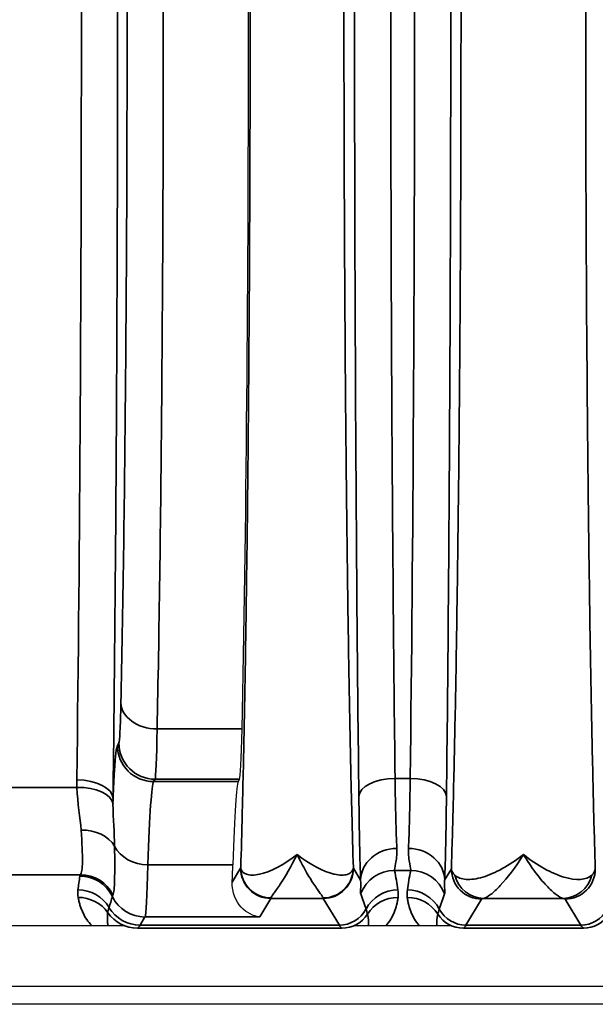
# Model space of a CAD drawing. Header units: millimetres. Extents: x 399 to 6233, y -1870 to 1602.
# Tile 244 of 256: x 3714 to 3724, y 463 to 479. Entities that reach past the tile are written whole.
import ezdxf

# ---------------------------------------------------------------- set-up
doc = ezdxf.new("R2010")
doc.units = ezdxf.units.MM
doc.layers.add('S40', color=7, linetype='Continuous')
doc.layers.add('可見 (ISO)', color=7, linetype='Continuous', lineweight=25)
doc.layers.add('窄部可見 (ISO)', color=7, linetype='Continuous', lineweight=35)

# ---------------------------------------------------------------- blocks, each defined once
blk = doc.blocks.new('S40-下視-02')
at = {"layer": '可見 (ISO)'}
for p, q in [((-39.952, -12.773), (-39.976, -12.814)), ((-41.491, -14.75), (-41.491, -14.75)), ((-41.87, -15.2), (-44.55, -15.2)), ((-36.45, -15.2), (-38.05, -15.2)), ((-52.25, -16.2), (52.25, -16.2)), ((56.5, -16.5), (-56.5, -16.5))]:
    blk.add_line(p, q, dxfattribs=at)
for centre, major_axis, ratio, start_param, end_param in [((-40.15, 0), (0, -16.531), 0.020947, 0.763507, 2.378086), ((-39.954, -9.775), (0, -3), 0.020947, 0.034907, 0.763507), ((-39.97, -20.809), (0, 8), 0.020947, 0.034907, 0.596976), ((-40.123, -10.056), (0, -5.001), 0.020942, 0.485675, 0.596874)]:
    blk.add_ellipse(centre, major_axis=major_axis, ratio=ratio, start_param=start_param, end_param=end_param, dxfattribs=at)
blk.add_open_spline([(-39.619, -15.054), (-39.723, -15.042), (-39.837, -14.989), (-40.015, -14.793), (-40.081, -14.65), (-40.074, -14.479)], degree=3, knots=[-0.6655719, -0.6655719, -0.6655719, -0.6655719, -0.555783, -0.555783, -0.4460779, -0.4460779, -0.4460779, -0.4460779], dxfattribs=at)
at = {"layer": '窄部可見 (ISO)'}
for p, q in [((-41.319, -11.942), (-39.91, -11.942)), ((-41.976, -12.214), (-41.952, -12.174)), ((-41.352, -12.773), (-41.376, -12.814)), ((-41.376, -12.814), (-39.976, -12.814)), ((-39.952, -12.773), (-41.352, -12.773)), ((-37.376, -12.762), (-37.124, -12.762)), ((-43.849, -12.909), (-42.648, -12.909)), ((-40.064, -14.192), (-41.471, -14.192)), ((-40.074, -14.479), (-39.935, -14.247)), ((-38.065, -14.247), (-37.946, -14.445)), ((-37.116, -14.285), (-37.384, -14.285)), ((-36.554, -14.445), (-36.442, -14.26)), ((-42.588, -14.355), (-43.877, -14.355)), ((-39.435, -14.747), (-39.619, -15.054)), ((-38.565, -14.747), (-39.435, -14.747)), ((-38.299, -15.19), (-38.565, -14.747)), ((-35.943, -14.759), (-36.201, -15.19)), ((-34.593, -14.747), (-35.907, -14.747)), ((-34.299, -15.19), (-34.557, -14.759)), ((-41.52, -15.054), (-41.601, -15.19)), ((-39.619, -15.054), (-41.52, -15.054)), ((-41.644, -15.241), (-41.648, -15.243)), ((-38.256, -15.241), (-41.644, -15.241)), ((-41.601, -15.19), (-38.299, -15.19)), ((-38.252, -15.243), (-38.256, -15.241)), ((-36.244, -15.241), (-36.248, -15.243)), ((-34.256, -15.241), (-36.244, -15.241)), ((-36.201, -15.19), (-34.299, -15.19)), ((-34.252, -15.243), (-34.256, -15.241))]:
    blk.add_line(p, q, dxfattribs=at)
for centre, major_axis, ratio, start_param, end_param in [((-43.11, 0), (0, 25), 0.02145, 4.175555, 4.712389), ((-37.61, 0), (0, 26), 0.02143, 4.199317, 4.712389), ((-41.319, -11.509), (-0.6, 0.013), 0.722333, 0.030288, 1.586603), ((-41.376, -12.214), (0.515, -0.309), 0.999172, 3.682263, 5.252328), ((-41.352, -12.174), (0.515, -0.309), 0.999172, 3.682263, 5.252328), ((-42.649, -13.092), (0.6, -0.007), 0.511389, 0.024373, 1.577171), ((-41.37, -20.812), (0, 8.003), 0.022512, 0.034888, 0.596845), ((-37.376, -13.057), (-0.6, -0.007), 0.49083, 4.706597, 6.259146), ((-37.32, -11.688), (-0.007, 2.58), 0.02502, 2.000071, 2.615298), ((-37.18, -11.688), (0.007, 2.58), 0.02502, 3.667887, 4.283115), ((-37.124, -13.057), (0.6, -0.007), 0.49083, 0.024039, 1.576589), ((-42.648, -13.219), (0.6, 0.017), 0.516223, 0.059539, 1.556187), ((-37.92, -11.768), (0.007, -3.096), 0.02085, 5.141677, 5.75691), ((-36.58, -11.768), (-0.007, -3.096), 0.02085, 0.526276, 1.141508), ((-42.578, -14.068), (0.599, 0.031), 0.751758, 0.356231, 1.532192), ((-41.471, -13.696), (0.6, -0.018), 0.826915, 3.562919, 4.737867), ((-37.346, -14.445), (-0.6, -0.023), 0.876399, 4.678969, 6.239685), ((-37.154, -14.445), (0.6, -0.023), 0.876399, 0.0435, 1.604216), ((-41.517, -10.94), (-0.005, -4.117), 0.020059, 0.038066, 0.660084), ((-39.938, -12.495), (-0.002, 1.753), 0.025123, 3.183353, 3.233238), ((-39.435, -14.247), (0.429, -0.257), 0.999172, 3.682263, 5.252328), ((-39.433, -14.241), (-0.482, 0.132), 0.996844, 0.266973, 1.836165), ((-38.565, -14.247), (-0.429, -0.257), 0.999172, 1.030857, 2.600922), ((-38.061, -12.426), (0.002, 1.823), 0.02465, 3.05168, 3.10063), ((-37.384, -14.883), (0.588, 0.12), 0.998201, 1.369933, 2.582126), ((-38.105, -13.851), (-0.587, 1.898), 0.297416, 4.213099, 4.391173), ((-36.395, -13.851), (0.587, 1.898), 0.297416, 1.892012, 2.070087), ((-37.116, -14.883), (0.588, -0.12), 0.998201, 0.559467, 1.77166), ((-41.755, -13.717), (0.629, 2.073), 0.310752, 1.987716, 2.105822), ((-32.529, -14.384), (-10.07, 0), 0.058758, 6.234735, 6.273976), ((-42.599, -14.977), (0.593, -0.094), 0.998229, 0.609389, 1.728149), ((-42.588, -14.954), (0.462, -0.383), 0.997094, 1.147203, 2.260656), ((-35.907, -14.247), (0.093, -0.491), 0.982993, 4.763177, 6.091983), ((-34.593, -14.247), (-0.093, -0.491), 0.982993, 0.191203, 1.520008), ((-42.63, -15.205), (0.596, -0.067), 0.99825, 0.651925, 1.682859), ((-37.328, -15.205), (0.594, 0.083), 0.998238, 1.431986, 2.513646), ((-37.172, -15.205), (0.594, -0.083), 0.998238, 0.627947, 1.709607), ((-42.627, -15.329), (0.591, 0.105), 0.998218, 0.435215, 1.395105), ((2817.871, -17.46), (-2860.258, 0.716), 0.046839, 6.268046, 6.269403), ((-37.889, -7.117), (-4.172, -7.61), 0.009939, 6.191319, 6.234418), ((-41.52, -14.455), (0.515, -0.309), 0.999172, 4.133206, 5.252328), ((-39.437, -11.748), (0, -3), 0.017456, 0.034907, 0.07668), ((-38.563, -11.748), (0, -3), 0.017456, 6.206505, 6.248279), ((-38.752, -13.935), (1.006, -2.097), 0.194686, 0.988663, 1.119241), ((-37.326, -15.329), (0.595, -0.075), 0.998245, 1.696485, 2.702846), ((-37.174, -15.329), (0.595, 0.075), 0.998245, 0.438747, 1.445107), ((-35.748, -13.935), (-1.006, -2.097), 0.194686, 5.163945, 5.294522), ((-41.644, -14.641), (0.333, -0.499), 0.999683, 4.734949, 5.695074), ((-41.601, -14.59), (0.515, -0.309), 0.999172, 4.221065, 5.252328), ((-38.299, -14.69), (-0.429, -0.257), 0.999172, 1.030857, 2.112865), ((-36.201, -14.69), (-0.429, 0.257), 0.999172, 1.028727, 2.110736), ((-34.299, -14.69), (0.429, 0.257), 0.999172, 4.17245, 5.254458), ((-38.256, -14.741), (-0.277, -0.416), 0.999683, 0.588111, 1.594775), ((-38.531, -14.557), (0.641, -0.802), 0.399262, 0.394232, 0.697496), ((-35.969, -14.557), (-0.641, -0.802), 0.399262, 5.585689, 5.888953), ((-36.244, -14.741), (-0.277, 0.416), 0.999683, 1.546818, 2.553481), ((-34.256, -14.741), (0.277, 0.416), 0.999683, 3.729704, 4.736367), ((-41.673, 84.793), (0, -100.043), 0.020817, 0.01396, 0.034899), ((-38.227, 84.793), (0, -100.043), 0.020838, 6.248286, 6.269226), ((-36.273, 84.793), (0, -100.043), 0.020838, 0.01396, 0.034899), ((-34.227, 84.793), (0, -100.043), 0.020838, 6.248286, 6.269226)]:
    blk.add_ellipse(centre, major_axis=major_axis, ratio=ratio, start_param=start_param, end_param=end_param, dxfattribs=at)
for points, knots in [([(-39.933, -14.241), (-39.924, -13.956), (-39.916, -13.653), (-39.908, -13.34), (-39.905, -13.207), (-39.901, -13.07), (-39.898, -12.93), (-39.887, -12.463), (-39.877, -11.965), (-39.867, -11.442), (-39.858, -10.92), (-39.849, -10.373), (-39.841, -9.803), (-39.833, -9.232), (-39.825, -8.635), (-39.819, -8.02), (-39.816, -7.807), (-39.814, -7.593), (-39.812, -7.376), (-39.808, -6.966), (-39.804, -6.549), (-39.801, -6.125), (-39.796, -5.476), (-39.791, -4.809), (-39.788, -4.128), (-39.781, -2.767), (-39.777, -1.391), (-39.777, 0), (-39.777, 1.391), (-39.781, 2.767), (-39.788, 4.128), (-39.791, 4.809), (-39.796, 5.476), (-39.801, 6.124), (-39.804, 6.549), (-39.808, 6.966), (-39.812, 7.376), (-39.814, 7.593), (-39.816, 7.807), (-39.819, 8.02), (-39.825, 8.635), (-39.833, 9.232), (-39.841, 9.802), (-39.849, 10.373), (-39.858, 10.919), (-39.867, 11.442), (-39.877, 11.965), (-39.887, 12.463), (-39.898, 12.93), (-39.901, 13.069), (-39.905, 13.207), (-39.908, 13.34), (-39.916, 13.653), (-39.924, 13.956), (-39.933, 14.241)], [0.0264933, 0.0264933, 0.0264933, 0.0264933, 0.0679433, 0.0679433, 0.0679433, 0.0856819, 0.0856819, 0.0856819, 0.1448706, 0.1448706, 0.1448706, 0.2040592, 0.2040592, 0.2040592, 0.2632479, 0.2632479, 0.2632479, 0.2837247, 0.2837247, 0.2837247, 0.3224365, 0.3224365, 0.3224365, 0.3816251, 0.3816251, 0.3816251, 0.5, 0.5, 0.5, 0.6183797, 0.6183797, 0.6183797, 0.6775684, 0.6775684, 0.6775684, 0.7162875, 0.7162875, 0.7162875, 0.736757, 0.736757, 0.736757, 0.7959457, 0.7959457, 0.7959457, 0.8551343, 0.8551343, 0.8551343, 0.914323, 0.914323, 0.914323, 0.9320642, 0.9320642, 0.9320642, 0.9735116, 0.9735116, 0.9735116, 0.9735116]), ([(-38.067, 14.241), (-38.076, 13.956), (-38.084, 13.653), (-38.092, 13.34), (-38.095, 13.207), (-38.099, 13.07), (-38.102, 12.93), (-38.113, 12.463), (-38.123, 11.965), (-38.133, 11.442), (-38.142, 10.92), (-38.151, 10.373), (-38.159, 9.803), (-38.167, 9.232), (-38.175, 8.635), (-38.181, 8.02), (-38.184, 7.807), (-38.186, 7.593), (-38.188, 7.376), (-38.192, 6.966), (-38.196, 6.549), (-38.199, 6.125), (-38.204, 5.476), (-38.209, 4.809), (-38.212, 4.128), (-38.219, 2.767), (-38.223, 1.391), (-38.223, 0), (-38.223, -1.391), (-38.219, -2.767), (-38.212, -4.128), (-38.209, -4.809), (-38.204, -5.476), (-38.199, -6.124), (-38.196, -6.549), (-38.192, -6.966), (-38.188, -7.376), (-38.186, -7.593), (-38.184, -7.807), (-38.181, -8.02), (-38.175, -8.635), (-38.167, -9.232), (-38.159, -9.802), (-38.151, -10.373), (-38.142, -10.919), (-38.133, -11.442), (-38.123, -11.965), (-38.113, -12.463), (-38.102, -12.93), (-38.099, -13.069), (-38.095, -13.207), (-38.092, -13.34), (-38.084, -13.653), (-38.076, -13.956), (-38.067, -14.242)], [0.0264933, 0.0264933, 0.0264933, 0.0264933, 0.0679433, 0.0679433, 0.0679433, 0.0856819, 0.0856819, 0.0856819, 0.1448706, 0.1448706, 0.1448706, 0.2040592, 0.2040592, 0.2040592, 0.2632479, 0.2632479, 0.2632479, 0.2837247, 0.2837247, 0.2837247, 0.3224365, 0.3224365, 0.3224365, 0.3816251, 0.3816251, 0.3816251, 0.5, 0.5, 0.5, 0.6183797, 0.6183797, 0.6183797, 0.6775684, 0.6775684, 0.6775684, 0.7162875, 0.7162875, 0.7162875, 0.736757, 0.736757, 0.736757, 0.7959457, 0.7959457, 0.7959457, 0.8551343, 0.8551343, 0.8551343, 0.914323, 0.914323, 0.914323, 0.9320642, 0.9320642, 0.9320642, 0.9735116, 0.9735116, 0.9735116, 0.9735116]), ([(-36.442, -14.26), (-36.432, -13.913), (-36.421, -13.54), (-36.411, -13.151), (-36.41, -13.088), (-36.408, -13.023), (-36.407, -12.958), (-36.396, -12.494), (-36.385, -11.998), (-36.375, -11.479), (-36.365, -10.961), (-36.356, -10.417), (-36.348, -9.847), (-36.34, -9.278), (-36.332, -8.68), (-36.325, -8.064), (-36.322, -7.803), (-36.319, -7.539), (-36.317, -7.272), (-36.313, -6.908), (-36.31, -6.538), (-36.307, -6.163), (-36.301, -5.512), (-36.297, -4.841), (-36.293, -4.157), (-36.286, -2.787), (-36.283, -1.401), (-36.283, 0), (-36.283, 1.401), (-36.286, 2.786), (-36.293, 4.157), (-36.299, 5.237), (-36.307, 6.277), (-36.317, 7.272), (-36.319, 7.539), (-36.322, 7.803), (-36.325, 8.064), (-36.332, 8.68), (-36.34, 9.277), (-36.348, 9.847), (-36.356, 10.416), (-36.365, 10.96), (-36.375, 11.479), (-36.385, 11.998), (-36.396, 12.494), (-36.407, 12.958), (-36.408, 13.023), (-36.41, 13.088), (-36.411, 13.151), (-36.421, 13.54), (-36.432, 13.913), (-36.442, 14.26)], [0.0267397, 0.0267397, 0.0267397, 0.0267397, 0.0775919, 0.0775919, 0.0775919, 0.0858976, 0.0858976, 0.0858976, 0.1450554, 0.1450554, 0.1450554, 0.2042133, 0.2042133, 0.2042133, 0.2633711, 0.2633711, 0.2633711, 0.2884173, 0.2884173, 0.2884173, 0.322529, 0.322529, 0.322529, 0.3816868, 0.3816868, 0.3816868, 0.5, 0.5, 0.5, 0.6183182, 0.6183182, 0.6183182, 0.7115983, 0.7115983, 0.7115983, 0.7366339, 0.7366339, 0.7366339, 0.7957918, 0.7957918, 0.7957918, 0.8549496, 0.8549496, 0.8549496, 0.9141075, 0.9141075, 0.9141075, 0.9224155, 0.9224155, 0.9224155, 0.9732653, 0.9732653, 0.9732653, 0.9732653]), ([(-34.058, 14.26), (-34.068, 13.913), (-34.079, 13.54), (-34.089, 13.151), (-34.09, 13.088), (-34.092, 13.023), (-34.093, 12.958), (-34.104, 12.494), (-34.115, 11.998), (-34.125, 11.479), (-34.135, 10.961), (-34.144, 10.417), (-34.152, 9.847), (-34.16, 9.278), (-34.168, 8.68), (-34.175, 8.064), (-34.178, 7.803), (-34.181, 7.539), (-34.183, 7.272), (-34.187, 6.908), (-34.19, 6.538), (-34.193, 6.163), (-34.199, 5.512), (-34.203, 4.841), (-34.207, 4.157), (-34.214, 2.787), (-34.217, 1.401), (-34.217, 0), (-34.217, -1.401), (-34.214, -2.786), (-34.207, -4.157), (-34.201, -5.237), (-34.193, -6.277), (-34.183, -7.272), (-34.181, -7.539), (-34.178, -7.803), (-34.175, -8.064), (-34.168, -8.68), (-34.16, -9.277), (-34.152, -9.847), (-34.144, -10.416), (-34.135, -10.96), (-34.125, -11.479), (-34.115, -11.998), (-34.104, -12.494), (-34.093, -12.958), (-34.092, -13.023), (-34.09, -13.088), (-34.089, -13.151), (-34.079, -13.54), (-34.068, -13.913), (-34.058, -14.26)], [0.0267397, 0.0267397, 0.0267397, 0.0267397, 0.0775919, 0.0775919, 0.0775919, 0.0858976, 0.0858976, 0.0858976, 0.1450554, 0.1450554, 0.1450554, 0.2042133, 0.2042133, 0.2042133, 0.2633711, 0.2633711, 0.2633711, 0.2884173, 0.2884173, 0.2884173, 0.322529, 0.322529, 0.322529, 0.3816868, 0.3816868, 0.3816868, 0.5, 0.5, 0.5, 0.6183182, 0.6183182, 0.6183182, 0.7115983, 0.7115983, 0.7115983, 0.7366339, 0.7366339, 0.7366339, 0.7957918, 0.7957918, 0.7957918, 0.8549496, 0.8549496, 0.8549496, 0.9141075, 0.9141075, 0.9141075, 0.9224155, 0.9224155, 0.9224155, 0.9732653, 0.9732653, 0.9732653, 0.9732653]), ([(-37.976, -13.057), (-37.999, -11.075), (-38.017, -8.949), (-38.029, -6.749), (-38.041, -4.549), (-38.047, -2.275), (-38.047, 0), (-38.047, 2.275), (-38.041, 4.549), (-38.029, 6.749), (-38.017, 8.949), (-37.999, 11.075), (-37.976, 13.057)], [2.628521, 2.628521, 2.628521, 2.628521, 2.885057, 2.885057, 2.885057, 3.141593, 3.141593, 3.141593, 3.398129, 3.398129, 3.398129, 3.654665, 3.654665, 3.654665, 3.654665]), ([(-37.376, 12.762), (-37.399, 10.825), (-37.417, 8.748), (-37.441, 4.446), (-37.447, 2.223), (-37.447, -2.223), (-37.441, -4.446), (-37.417, -8.748), (-37.399, -10.825), (-37.376, -12.762)], [2.628521, 2.628521, 2.628521, 2.628521, 2.885057, 2.885057, 3.141593, 3.141593, 3.398129, 3.398129, 3.654665, 3.654665, 3.654665, 3.654665]), ([(-41.319, 11.942), (-41.303, 11.173), (-41.288, 10.323), (-41.275, 9.409), (-41.262, 8.494), (-41.251, 7.516), (-41.243, 6.493), (-41.234, 5.47), (-41.227, 4.403), (-41.223, 3.314), (-41.218, 2.224), (-41.216, 1.112), (-41.216, 0), (-41.216, -1.112), (-41.218, -2.224), (-41.223, -3.314), (-41.227, -4.403), (-41.234, -5.47), (-41.243, -6.493), (-41.251, -7.516), (-41.262, -8.494), (-41.275, -9.409), (-41.288, -10.323), (-41.303, -11.173), (-41.319, -11.942)], [2.334303, 2.334303, 2.334303, 2.334303, 2.536125, 2.536125, 2.536125, 2.737948, 2.737948, 2.737948, 2.93977, 2.93977, 2.93977, 3.141593, 3.141593, 3.141593, 3.343415, 3.343415, 3.343415, 3.545238, 3.545238, 3.545238, 3.74706, 3.74706, 3.74706, 3.948882, 3.948882, 3.948882, 3.948882]), ([(-41.919, -11.509), (-41.902, -10.768), (-41.888, -9.949), (-41.862, -8.186), (-41.851, -7.243), (-41.834, -5.272), (-41.827, -4.244), (-41.818, -2.144), (-41.816, -1.072), (-41.816, 1.072), (-41.818, 2.144), (-41.827, 4.244), (-41.834, 5.272), (-41.851, 7.243), (-41.862, 8.186), (-41.888, 9.949), (-41.902, 10.768), (-41.919, 11.509)], [2.334303, 2.334303, 2.334303, 2.334303, 2.536125, 2.536125, 2.737948, 2.737948, 2.93977, 2.93977, 3.141593, 3.141593, 3.343415, 3.343415, 3.545238, 3.545238, 3.74706, 3.74706, 3.948882, 3.948882, 3.948882, 3.948882]), ([(-41.974, 0), (-41.974, -2.291), (-41.98, -4.581), (-41.993, -6.789), (-42.006, -8.998), (-42.025, -11.124), (-42.049, -13.092)], [0, 0, 0, 0, 0.2684172, 0.2684172, 0.2684172, 0.5368345, 0.5368345, 0.5368345, 0.5368345]), ([(-36.453, 0), (-36.453, -2.275), (-36.459, -4.549), (-36.471, -6.749), (-36.483, -8.949), (-36.501, -11.075), (-36.524, -13.057)], [0, 0, 0, 0, 0.256536, 0.256536, 0.256536, 0.5130721, 0.5130721, 0.5130721, 0.5130721]), ([(-41.952, -12.174), (-41.946, -12.164), (-41.94, -12.1), (-41.928, -11.873), (-41.923, -11.711), (-41.919, -11.509)], [1.6057029, 1.6057029, 1.6057029, 1.6057029, 1.9700029, 1.9700029, 2.3343029, 2.3343029, 2.3343029, 2.3343029]), ([(-42.049, -13.092), (-42.041, -12.915), (-42.034, -12.761), (-42.025, -12.634), (-42.009, -12.384), (-41.993, -12.242), (-41.976, -12.214)], [4.255119, 4.255119, 4.255119, 4.255119, 4.3966774, 4.3966774, 4.3966774, 4.6774824, 4.6774824, 4.6774824, 4.6774824]), ([(-42.588, -14.355), (-42.568, -14.336), (-42.557, -14.26), (-42.556, -14.011), (-42.565, -13.833), (-42.578, -13.617)], [0, 0, 0, 0, 0.00099613, 0.00099613, 0.001992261, 0.001992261, 0.001992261, 0.001992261]), ([(-42.024, -13.882), (-42.021, -14.111), (-42.02, -14.3), (-42.024, -14.436), (-42.027, -14.572), (-42.036, -14.659), (-42.05, -14.691)], [0.001060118, 0.001060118, 0.001060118, 0.001060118, 0.002188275, 0.002188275, 0.002188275, 0.003316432, 0.003316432, 0.003316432, 0.003316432]), ([(-39.933, -14.241), (-39.929, -14.293), (-39.895, -14.329), (-39.839, -14.348), (-39.784, -14.366), (-39.708, -14.365), (-39.621, -14.347), (-39.447, -14.309), (-39.223, -14.198), (-39, -14.018)], [-0.00000006, -0.00000006, -0.00000006, -0.00000006, 0.000531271, 0.000531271, 0.000531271, 0.001062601, 0.001062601, 0.001062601, 0.002125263, 0.002125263, 0.002125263, 0.002125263]), ([(-39, -14.018), (-39.098, -14.223), (-39.197, -14.39), (-39.319, -14.574), (-39.356, -14.625), (-39.411, -14.701), (-39.43, -14.727), (-39.433, -14.74)], [-0.000011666, -0.000011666, -0.000011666, -0.000011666, 0.000975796, 0.000975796, 0.001469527, 0.001469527, 0.001963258, 0.001963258, 0.001963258, 0.001963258]), ([(-39, -14.018), (-38.781, -14.194), (-38.564, -14.305), (-38.39, -14.344), (-38.386, -14.345), (-38.383, -14.346), (-38.38, -14.347), (-38.294, -14.365), (-38.221, -14.366), (-38.166, -14.349), (-38.164, -14.349), (-38.163, -14.348), (-38.161, -14.348), (-38.147, -14.343), (-38.135, -14.338), (-38.125, -14.331), (-38.114, -14.325), (-38.104, -14.317), (-38.096, -14.308), (-38.087, -14.299), (-38.08, -14.288), (-38.075, -14.276), (-38.073, -14.271), (-38.071, -14.264), (-38.07, -14.258), (-38.068, -14.252), (-38.068, -14.244), (-38.067, -14.242)], [-0.000011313, -0.000011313, -0.000011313, -0.000011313, 0.001030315, 0.001030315, 0.001030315, 0.001050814, 0.001050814, 0.001050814, 0.001565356, 0.001565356, 0.001565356, 0.001581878, 0.001581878, 0.001581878, 0.001711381, 0.001711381, 0.001711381, 0.001843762, 0.001843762, 0.001843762, 0.001984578, 0.001984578, 0.001984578, 0.002055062, 0.002055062, 0.002055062, 0.002112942, 0.002112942, 0.002112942, 0.002112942]), ([(-38.567, -14.74), (-38.567, -14.739), (-38.567, -14.739), (-38.568, -14.738), (-38.568, -14.737), (-38.568, -14.736), (-38.569, -14.735), (-38.569, -14.733), (-38.57, -14.731), (-38.572, -14.729), (-38.574, -14.724), (-38.578, -14.719), (-38.582, -14.712), (-38.59, -14.699), (-38.602, -14.683), (-38.616, -14.664), (-38.644, -14.626), (-38.68, -14.575), (-38.721, -14.513), (-38.762, -14.452), (-38.807, -14.38), (-38.854, -14.297), (-38.901, -14.214), (-38.951, -14.12), (-39, -14.018)], [0, 0, 0, 0, 0.000015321, 0.000015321, 0.000015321, 0.000050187, 0.000050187, 0.000050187, 0.000112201, 0.000112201, 0.000112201, 0.000236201, 0.000236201, 0.000236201, 0.000484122, 0.000484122, 0.000484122, 0.000978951, 0.000978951, 0.000978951, 0.001470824, 0.001470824, 0.001470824, 0.001961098, 0.001961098, 0.001961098, 0.001961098]), ([(-37.346, -13.919), (-37.341, -14.027), (-37.355, -14.111), (-37.378, -14.233), (-37.387, -14.271), (-37.384, -14.285)], [0, 0, 0, 0, 0.000661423, 0.000661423, 0.001322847, 0.001322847, 0.001322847, 0.001322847]), ([(-37.116, -14.285), (-37.113, -14.271), (-37.122, -14.234), (-37.145, -14.112), (-37.159, -14.027), (-37.154, -13.919)], [0, 0, 0, 0, 0.000661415, 0.000661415, 0.001322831, 0.001322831, 0.001322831, 0.001322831]), ([(-36.384, -14.364), (-36.34, -14.405), (-36.275, -14.428), (-36.196, -14.433), (-36.117, -14.438), (-36.023, -14.425), (-35.922, -14.395), (-35.721, -14.335), (-35.485, -14.206), (-35.25, -14.018)], [0, 0, 0, 0, 0.000558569, 0.000558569, 0.000558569, 0.001117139, 0.001117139, 0.001117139, 0.002234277, 0.002234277, 0.002234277, 0.002234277]), ([(-35.25, -14.018), (-35.383, -14.236), (-35.515, -14.409), (-35.69, -14.597), (-35.746, -14.647), (-35.84, -14.719), (-35.879, -14.74), (-35.907, -14.747)], [-0.000011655, -0.000011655, -0.000011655, -0.000011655, 0.001067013, 0.001067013, 0.001606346, 0.001606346, 0.00214568, 0.00214568, 0.00214568, 0.00214568]), ([(-35.25, -14.018), (-35.015, -14.206), (-34.782, -14.334), (-34.579, -14.395), (-34.375, -14.455), (-34.204, -14.446), (-34.116, -14.364)], [-0.000011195, -0.000011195, -0.000011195, -0.000011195, 0.001104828, 0.001104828, 0.001104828, 0.002220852, 0.002220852, 0.002220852, 0.002220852]), ([(-34.593, -14.747), (-34.621, -14.74), (-34.66, -14.719), (-34.707, -14.683), (-34.754, -14.647), (-34.81, -14.597), (-34.868, -14.534), (-34.927, -14.472), (-34.989, -14.398), (-35.053, -14.312), (-35.117, -14.226), (-35.184, -14.126), (-35.25, -14.018)], [0, 0, 0, 0, 0.000534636, 0.000534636, 0.000534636, 0.001069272, 0.001069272, 0.001069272, 0.001603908, 0.001603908, 0.001603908, 0.002138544, 0.002138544, 0.002138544, 0.002138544]), ([(-38.067, -14.242), (-38.068, -14.372), (-38.122, -14.501), (-38.214, -14.593), (-38.307, -14.686), (-38.436, -14.739), (-38.567, -14.74)], [0.0001763, 0.0001763, 0.0001763, 0.0001763, 0.5, 0.5, 0.5, 1, 1, 1, 1]), ([(-36.442, -14.26), (-36.442, -14.26), (-36.442, -14.264), (-36.442, -14.266), (-36.441, -14.268), (-36.441, -14.27), (-36.441, -14.272), (-36.44, -14.276), (-36.439, -14.281), (-36.437, -14.285), (-36.435, -14.294), (-36.431, -14.303), (-36.426, -14.311), (-36.419, -14.324), (-36.409, -14.337), (-36.397, -14.35), (-36.393, -14.355), (-36.389, -14.359), (-36.384, -14.364)], [-0.00000006, -0.00000006, -0.00000006, -0.00000006, 0.0000257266, 0.0000257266, 0.0000257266, 0.0000544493, 0.0000544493, 0.0000544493, 0.000111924, 0.000111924, 0.000111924, 0.0002271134, 0.0002271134, 0.0002271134, 0.0003995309, 0.0003995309, 0.0003995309, 0.0004594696, 0.0004594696, 0.0004594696, 0.0004594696]), ([(-35.943, -14.759), (-36.073, -14.759), (-36.203, -14.705), (-36.296, -14.613), (-36.388, -14.52), (-36.442, -14.39), (-36.442, -14.26)], [0, 0, 0, 0, 0.5, 0.5, 0.5, 1, 1, 1, 1]), ([(-34.557, -14.759), (-34.427, -14.759), (-34.297, -14.705), (-34.204, -14.613), (-34.112, -14.52), (-34.058, -14.39), (-34.058, -14.26)], [0, 0, 0, 0, 0.5, 0.5, 0.5, 1, 1, 1, 1]), ([(-37.946, -14.674), (-37.95, -14.662), (-37.949, -14.637), (-37.947, -14.6), (-37.947, -14.599), (-37.947, -14.598), (-37.947, -14.597), (-37.945, -14.56), (-37.941, -14.51), (-37.946, -14.445)], [0, 0, 0, 0, 0.000774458, 0.000774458, 0.000774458, 0.000793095, 0.000793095, 0.000793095, 0.001548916, 0.001548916, 0.001548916, 0.001548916]), ([(-36.554, -14.445), (-36.559, -14.51), (-36.555, -14.561), (-36.553, -14.598), (-36.553, -14.599), (-36.553, -14.599), (-36.553, -14.6), (-36.551, -14.638), (-36.55, -14.662), (-36.554, -14.674)], [0, 0, 0, 0, 0.000759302, 0.000759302, 0.000759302, 0.000774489, 0.000774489, 0.000774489, 0.001548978, 0.001548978, 0.001548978, 0.001548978]), ([(-42.398, -15.2), (-42.399, -15.199), (-42.401, -15.197), (-42.402, -15.196), (-42.463, -15.135), (-42.513, -15.061), (-42.55, -14.98), (-42.568, -14.94), (-42.584, -14.899), (-42.597, -14.857), (-42.603, -14.837), (-42.609, -14.816), (-42.614, -14.795), (-42.619, -14.774), (-42.623, -14.752), (-42.627, -14.73)], [3.6449506, 3.6449506, 3.6449506, 3.6449506, 3.6496995, 3.6496995, 3.6496995, 3.8803063, 3.8803063, 3.8803063, 3.9915494, 3.9915494, 3.9915494, 4.0463878, 4.0463878, 4.0463878, 4.1007779, 4.1007779, 4.1007779, 4.1007779]), ([(-37.326, -14.73), (-37.329, -14.753), (-37.333, -14.775), (-37.337, -14.796), (-37.341, -14.818), (-37.345, -14.838), (-37.35, -14.858), (-37.361, -14.899), (-37.374, -14.939), (-37.39, -14.978), (-37.422, -15.058), (-37.467, -15.132), (-37.523, -15.194), (-37.525, -15.196), (-37.527, -15.198), (-37.529, -15.2)], [5.2774615, 5.2774615, 5.2774615, 5.2774615, 5.3361469, 5.3361469, 5.3361469, 5.3948827, 5.3948827, 5.3948827, 5.5128985, 5.5128985, 5.5128985, 5.7541006, 5.7541006, 5.7541006, 5.7620694, 5.7620694, 5.7620694, 5.7620694]), ([(-36.971, -15.2), (-36.973, -15.198), (-36.975, -15.196), (-36.977, -15.194), (-37.033, -15.132), (-37.078, -15.058), (-37.11, -14.978), (-37.126, -14.939), (-37.139, -14.899), (-37.15, -14.858), (-37.155, -14.838), (-37.159, -14.818), (-37.163, -14.796), (-37.167, -14.775), (-37.171, -14.753), (-37.174, -14.73)], [0.5211159, 0.5211159, 0.5211159, 0.5211159, 0.5290847, 0.5290847, 0.5290847, 0.7702868, 0.7702868, 0.7702868, 0.8883026, 0.8883026, 0.8883026, 0.9470384, 0.9470384, 0.9470384, 1.0057239, 1.0057239, 1.0057239, 1.0057239]), ([(-42.136, -14.985), (-42.138, -14.999), (-42.139, -15.012), (-42.141, -15.025), (-42.142, -15.038), (-42.143, -15.051), (-42.143, -15.064), (-42.144, -15.09), (-42.144, -15.115), (-42.142, -15.139), (-42.14, -15.16), (-42.137, -15.181), (-42.132, -15.2)], [2.1824074, 2.1824074, 2.1824074, 2.1824074, 2.2369219, 2.2369219, 2.2369219, 2.2918591, 2.2918591, 2.2918591, 2.4032229, 2.4032229, 2.4032229, 2.4999944, 2.4999944, 2.4999944, 2.4999944]), ([(-42.115, -14.898), (-42.121, -14.916), (-42.126, -14.934), (-42.129, -14.95), (-42.132, -14.962), (-42.134, -14.974), (-42.136, -14.985)], [0, 0, 0, 0, 0.001200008, 0.001200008, 0.001200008, 0.002089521, 0.002089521, 0.002089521, 0.002089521]), ([(-37.833, -15.008), (-37.836, -14.997), (-37.839, -14.984), (-37.843, -14.971), (-37.847, -14.956), (-37.852, -14.941), (-37.858, -14.924)], [0, 0, 0, 0, 0.001000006, 0.001000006, 0.001000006, 0.00208995, 0.00208995, 0.00208995, 0.00208995]), ([(-36.642, -14.924), (-36.647, -14.939), (-36.652, -14.954), (-36.656, -14.967), (-36.66, -14.982), (-36.664, -14.996), (-36.667, -15.008)], [0, 0, 0, 0, 0.001000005, 0.001000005, 0.001000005, 0.002089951, 0.002089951, 0.002089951, 0.002089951])]:
    blk.add_open_spline(points, degree=3, knots=knots, dxfattribs=at)
for points in [[(-41.319, -11.942), (-41.327, -12.435), (-41.34, -12.749), (-41.352, -12.773)], [(-42.648, -12.909), (-42.649, -12.868), (-42.649, -12.827), (-42.649, -12.785)], [(-42.578, -13.617), (-42.591, -13.411), (-42.639, -13.177), (-42.648, -12.909)], [(-42.049, -13.092), (-42.05, -13.123), (-42.05, -13.153), (-42.05, -13.184)], [(-42.05, -13.184), (-42.048, -13.435), (-42.027, -13.663), (-42.024, -13.882)], [(-34.116, -14.364), (-34.08, -14.329), (-34.061, -14.295), (-34.058, -14.26)], [(-42.627, -14.73), (-42.635, -14.689), (-42.635, -14.647), (-42.63, -14.606)], [(-37.328, -14.606), (-37.323, -14.648), (-37.321, -14.689), (-37.326, -14.73)], [(-37.174, -14.73), (-37.179, -14.689), (-37.177, -14.648), (-37.172, -14.606)], [(-35.907, -14.747), (-35.929, -14.751), (-35.94, -14.755), (-35.943, -14.759)], [(-34.557, -14.759), (-34.56, -14.755), (-34.571, -14.751), (-34.593, -14.747)]]:
    blk.add_open_spline(points, degree=3, dxfattribs=at)

msp = doc.modelspace()

# ---------------------------------------------------------------- block references
at = {"layer": 'S40'}
msp.add_blockref('S40-下視-02', (3757.818, 479.646), dxfattribs=at)

doc.saveas('drawing.dxf')
